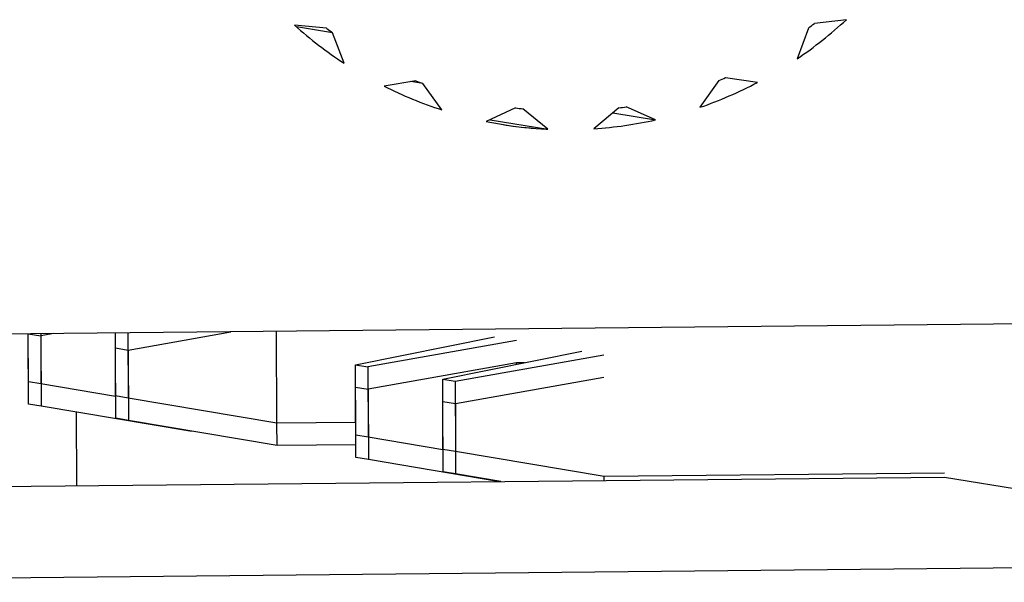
# Model space of a CAD drawing. Header units: millimetres. Extents: x 0 to 1750, y -1720 to 477.
# Tile 84 of 256: x 323.48 to 327.52, y -844.2 to -841.89. Entities that reach past the tile are written whole.
import ezdxf

# ---------------------------------------------------------------- set-up
doc = ezdxf.new("R2010")
doc.units = ezdxf.units.MM
doc.header["$LTSCALE"] = 92.51
for name, color, linetype in [('101300561_14DXF_CONTINUOUS_LINE', 7, 'CONTINUOUS'), ('101300561_DXF_CONTINUOUS_LINE', 7, 'CONTINUOUS'), ('101300786_14DXF_CONTINUOUS_LINE', 7, 'CONTINUOUS'), ('101300786_DXF_CONTINUOUS_LINE', 7, 'CONTINUOUS'), ('101302966_14DXF_CONTINUOUS_LINE', 7, 'CONTINUOUS'), ('101302966_DXF_CONTINUOUS_LINE', 7, 'CONTINUOUS'), ('DE-19-009424DXF_CONTINUOUS_LINE', 7, 'CONTINUOUS')]:
    doc.layers.add(name, color=color, linetype=linetype)

msp = doc.modelspace()

# ---------------------------------------------------------------- linework, layer by layer
at = {"layer": '101300561_14DXF_CONTINUOUS_LINE'}
for p, q in [((321.262, -843.8287), (327.2772, -843.769)), ((327.2772, -843.769), (329.4429, -844.1224)), ((321.5721, -844.2005), (329.4429, -844.1224))]:
    msp.add_line(p, q, dxfattribs=at)
at = {"layer": '101300561_DXF_CONTINUOUS_LINE'}
for p, q in [((321.262, -843.8287), (327.2772, -843.769)), ((327.2772, -843.769), (329.4429, -844.1224)), ((321.5721, -844.2005), (329.4429, -844.1224))]:
    msp.add_line(p, q, dxfattribs=at)
at = {"layer": '101300786_14DXF_CONTINUOUS_LINE'}
for p, q in [((324.7434, -841.9296), (324.612, -841.9169)), ((324.7676, -841.9482), (324.6202, -841.9241)), ((326.8752, -841.8945), (326.7439, -841.9097)), ((324.8154, -842.073), (324.7676, -841.9482)), ((326.7198, -841.9288), (326.6731, -842.0545)), ((325.1093, -842.1447), (324.9791, -842.1671)), ((325.1375, -842.1563), (325.0885, -842.1483)), ((325.2155, -842.2641), (325.1375, -842.1563)), ((326.3518, -842.1442), (326.2747, -842.2536)), ((326.5104, -842.1519), (326.3799, -842.1321)), ((325.5181, -842.256), (325.3978, -842.3118)), ((325.6513, -842.3432), (325.5484, -842.2597)), ((325.9419, -842.2558), (325.8397, -842.3413)), ((325.9175, -842.2763), (326.0929, -842.3049)), ((326.0929, -842.3049), (325.9721, -842.2515)), ((325.4138, -842.3044), (325.6513, -842.3432)), ((329.4385, -843.1229), (321.5678, -843.201))]:
    msp.add_line(p, q, dxfattribs=at)
for centre, radius, start, end in [((325.7389, -840.6584), 1.6894, 228.1601, 236.8623), ((325.7112, -840.6327), 1.7167, 304.081, 312.6907), ((325.7137, -840.634), 1.6398, 307.8487, 308.923), ((325.7375, -840.6586), 1.6135, 231.9683, 233.0542), ((325.7311, -840.6703), 1.675, 243.3238, 252.0755), ((325.7305, -840.6704), 1.5998, 247.1536, 248.2457), ((325.7229, -840.6509), 1.695, 289.0004, 297.6834), ((325.7244, -840.6518), 1.6189, 292.8002, 293.8837), ((325.7292, -840.6741), 1.5959, 262.3983, 263.4922), ((325.7289, -840.6672), 1.6029, 277.6354, 278.7261), ((325.7289, -840.6764), 1.6685, 258.5557, 260.7308), ((325.729, -840.675), 1.67, 260.7339, 267.3318), ((325.7282, -840.6668), 1.6783, 273.8105, 282.551)]:
    msp.add_arc(centre, radius, start, end, dxfattribs=at)
at = {"layer": '101300786_DXF_CONTINUOUS_LINE'}
for p, q in [((324.7434, -841.9296), (324.612, -841.9169)), ((324.7676, -841.9482), (324.6202, -841.9241)), ((326.8752, -841.8945), (326.7439, -841.9097)), ((324.8154, -842.073), (324.7676, -841.9482)), ((326.7198, -841.9288), (326.6731, -842.0545)), ((325.1093, -842.1447), (324.9791, -842.1671)), ((325.1375, -842.1563), (325.0885, -842.1483)), ((325.2155, -842.2641), (325.1375, -842.1563)), ((326.3518, -842.1442), (326.2747, -842.2536)), ((326.5104, -842.1519), (326.3799, -842.1321)), ((325.5181, -842.256), (325.3978, -842.3118)), ((325.6513, -842.3432), (325.5484, -842.2597)), ((325.9419, -842.2558), (325.8397, -842.3413)), ((325.9175, -842.2763), (326.0929, -842.3049)), ((326.0929, -842.3049), (325.9721, -842.2515)), ((325.4138, -842.3044), (325.6513, -842.3432)), ((329.4385, -843.1229), (321.5678, -843.201))]:
    msp.add_line(p, q, dxfattribs=at)
for centre, radius, start, end in [((325.7389, -840.6584), 1.6894, 228.1601, 236.8623), ((325.7112, -840.6327), 1.7167, 304.081, 312.6907), ((325.7137, -840.634), 1.6398, 307.8487, 308.923), ((325.7375, -840.6586), 1.6135, 231.9683, 233.0542), ((325.7311, -840.6703), 1.675, 243.3238, 252.0755), ((325.7305, -840.6704), 1.5998, 247.1536, 248.2457), ((325.7229, -840.6509), 1.695, 289.0004, 297.6834), ((325.7244, -840.6518), 1.6189, 292.8002, 293.8837), ((325.7292, -840.6741), 1.5959, 262.3983, 263.4922), ((325.7289, -840.6672), 1.6029, 277.6354, 278.7261), ((325.7289, -840.6764), 1.6685, 258.5557, 260.7308), ((325.729, -840.6755), 1.6695, 260.7328, 266.357), ((325.7282, -840.6668), 1.6783, 273.8105, 282.551), ((325.7289, -840.676), 1.669, 266.3584, 267.3341)]:
    msp.add_arc(centre, radius, start, end, dxfattribs=at)
at = {"layer": '101302966_14DXF_CONTINUOUS_LINE'}
for p, q in [((323.8782, -843.4369), (323.8771, -843.1781)), ((323.9287, -843.1776), (323.9299, -843.4454)), ((324.5396, -843.5484), (324.5379, -843.1715)), ((323.5203, -843.3785), (323.5194, -843.1817)), ((323.571, -843.1811), (323.5719, -843.387)), ((324.8614, -843.3093), (325.4323, -843.1946)), ((325.5218, -843.2092), (324.913, -843.3178)), ((325.2194, -843.3678), (325.7903, -843.2531)), ((325.271, -843.3762), (325.8798, -843.2677)), ((324.8614, -843.3093), (324.913, -843.3178)), ((324.8626, -843.5976), (324.8614, -843.3093)), ((324.913, -843.3178), (324.9143, -843.606)), ((323.5719, -843.387), (323.5203, -843.3785)), ((325.2194, -843.3678), (325.271, -843.3762)), ((325.2206, -843.656), (325.2194, -843.3678)), ((325.271, -843.3762), (325.2722, -843.6645)), ((323.8779, -843.4386), (323.5719, -843.387)), ((323.9299, -843.4454), (323.8782, -843.4369)), ((324.5396, -843.5484), (323.9299, -843.4454)), ((324.8624, -843.5451), (324.5396, -843.5484)), ((324.9143, -843.606), (324.8626, -843.5976)), ((325.2203, -843.6577), (324.9143, -843.606)), ((325.2722, -843.6645), (325.2206, -843.656)), ((325.8819, -843.7674), (325.2722, -843.6645)), ((327.277, -843.7536), (325.8819, -843.7674))]:
    msp.add_line(p, q, dxfattribs=at)
at = {"layer": '101302966_DXF_CONTINUOUS_LINE'}
for p, q in [((323.929, -843.2485), (324.3503, -843.1734)), ((323.5194, -843.1817), (323.571, -843.1901)), ((323.5207, -843.4699), (323.5194, -843.1817)), ((323.6242, -843.1806), (323.571, -843.1901)), ((323.571, -843.1901), (323.5723, -843.4783)), ((323.8774, -843.2401), (323.929, -843.2485)), ((323.8786, -843.5283), (323.8774, -843.2401)), ((323.929, -843.2485), (323.9303, -843.5368)), ((325.5222, -843.3006), (324.9134, -843.4092)), ((325.555, -843.3003), (325.5222, -843.3006)), ((325.5222, -843.3069), (325.5222, -843.3006)), ((325.2714, -843.4676), (325.8802, -843.3591)), ((324.8618, -843.4007), (324.9134, -843.4092)), ((324.863, -843.689), (324.8618, -843.4007)), ((324.9134, -843.4092), (324.9147, -843.6974)), ((325.2198, -843.4592), (325.2714, -843.4676)), ((325.221, -843.7474), (325.2198, -843.4592)), ((323.5723, -843.4783), (323.5207, -843.4699)), ((324.182, -843.5813), (323.5723, -843.4783)), ((325.2714, -843.4676), (325.2726, -843.7559)), ((323.9303, -843.5368), (323.8786, -843.5283)), ((324.54, -843.6397), (323.9303, -843.5368)), ((324.182, -843.5813), (324.182, -843.5797)), ((324.1911, -843.5812), (324.182, -843.5813)), ((324.54, -843.6397), (324.5396, -843.5484)), ((324.8628, -843.6365), (324.54, -843.6397)), ((324.9147, -843.6974), (324.863, -843.689)), ((325.4459, -843.7872), (324.9147, -843.6974)), ((325.2726, -843.7559), (325.221, -843.7474)), ((325.221, -843.7474), (325.4552, -843.7871)), ((325.4573, -843.787), (325.2726, -843.7559)), ((325.882, -843.7828), (325.8819, -843.7674))]:
    msp.add_line(p, q, dxfattribs=at)
at = {"layer": 'DE-19-009424DXF_CONTINUOUS_LINE'}
msp.add_line((323.7168, -843.5031), (323.7181, -843.8043), dxfattribs=at)

doc.saveas('drawing.dxf')
